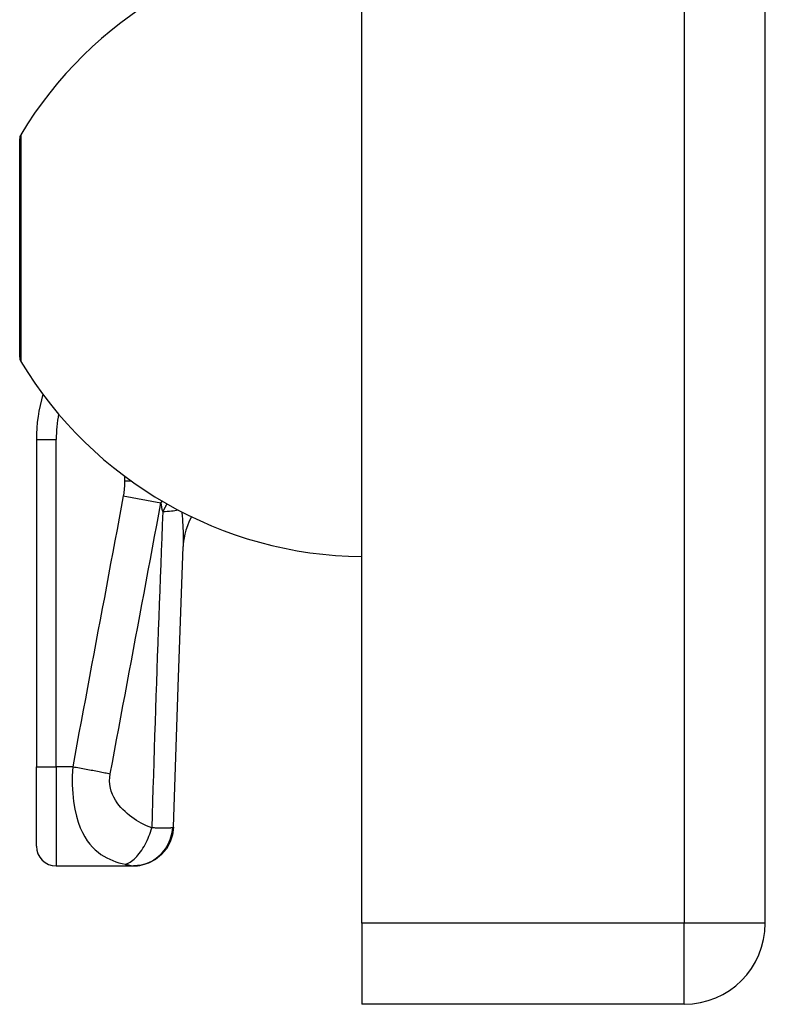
# Model space of a CAD drawing. Header units: inches. Extents: x 5 to 160, y 9 to 87.
# Tile 65 of 203: x 40.17 to 41.65, y 20.87 to 22.83. Entities that reach past the tile are written whole.
import ezdxf

# ---------------------------------------------------------------- set-up
doc = ezdxf.new("R2010")
doc.units = ezdxf.units.IN
doc.header["$MEASUREMENT"] = 0
doc.layers.add('Visible Edges(ANSI)', color=7, linetype='Continuous', lineweight=25)
doc.layers.add('Visible Tangent Edges(ANSI)', color=7, linetype='Continuous', lineweight=25)

msp = doc.modelspace()

# ---------------------------------------------------------------- linework, layer by layer
at = {"layer": 'Visible Edges(ANSI)'}
for p, q in [((40.8515, 21.0341), (40.8515, 62.5151)), ((41.6515, 21.0341), (41.6515, 62.5151)), ((40.1735, 22.1563), (40.1735, 22.5898)), ((40.2066, 21.9934), (40.2066, 21.3443)), ((40.2066, 21.1868), (40.2066, 21.3443)), ((40.246, 21.1475), (40.3981, 21.1475)), ((40.3981, 21.1475), (40.3993, 21.1475)), ((40.8515, 21.0341), (40.8515, 20.8731)), ((41.4905, 20.8731), (40.8515, 20.8731))]:
    msp.add_line(p, q, dxfattribs=at)
at = {"layer": 'Visible Edges(ANSI)', "flags": 128}
for points in [[(40.5138, 21.8402), (40.5095, 21.8311), (40.5059, 21.8222), (40.5031, 21.8137), (40.5009, 21.8058), (40.4994, 21.7984), (40.4984, 21.7918), (40.4977, 21.786), (40.4974, 21.7809)], [(40.4786, 21.2247), (40.4873, 21.5027), (40.4974, 21.7809)], [(40.4786, 21.2247), (40.4767, 21.2095), (40.4719, 21.195), (40.4644, 21.1816), (40.4546, 21.1699), (40.4426, 21.1604), (40.4291, 21.1533), (40.4144, 21.1489), (40.3993, 21.1475)]]:
    msp.add_lwpolyline(points, dxfattribs=at)
at = {"layer": 'Visible Edges(ANSI)'}
for centre, radius, start, end in [((40.8611, 22.1853), 0.8, 91.9806, 148.9551), ((40.1891, 22.5898), 0.0156, 148.9551, 180), ((40.1891, 22.1563), 0.0156, 180, 211.0449), ((40.8611, 22.5609), 0.8, 211.0449, 269.3089), ((40.5216, 21.9934), 0.315, 163.4853, 180), ((40.246, 21.1868), 0.0394, 180, 270), ((41.4905, 21.0341), 0.161, 270, 0)]:
    msp.add_arc(centre, radius, start, end, dxfattribs=at)
at = {"layer": 'Visible Tangent Edges(ANSI)'}
for p, q in [((41.4905, 62.5151), (41.4905, 21.0341)), ((40.1757, 22.5979), (40.1757, 22.1483)), ((40.2066, 21.9934), (40.246, 21.9934)), ((40.246, 21.3443), (40.246, 21.9934)), ((40.3814, 21.9207), (40.3814, 21.911)), ((40.3814, 21.911), (40.3946, 21.911)), ((40.3789, 21.8819), (40.4535, 21.868)), ((40.2066, 21.3443), (40.246, 21.3443)), ((40.2785, 21.3443), (40.246, 21.3443)), ((40.246, 21.3443), (40.246, 21.1475)), ((41.4905, 21.0341), (40.8515, 21.0341)), ((41.6515, 21.0341), (41.4905, 21.0341)), ((41.4905, 20.8731), (41.4905, 21.0341))]:
    msp.add_line(p, q, dxfattribs=at)
at = {"layer": 'Visible Tangent Edges(ANSI)', "flags": 128}
for points in [[(40.3814, 21.911), (40.3814, 21.9097), (40.3814, 21.9085), (40.3813, 21.9073), (40.3813, 21.9061), (40.3813, 21.9049), (40.3812, 21.9037), (40.3812, 21.9025), (40.3811, 21.9013), (40.3811, 21.9001), (40.381, 21.8989), (40.3809, 21.8976), (40.3808, 21.8964), (40.3807, 21.8952), (40.3806, 21.894), (40.3805, 21.8928), (40.3804, 21.8916), (40.3802, 21.8904), (40.3801, 21.8892), (40.3799, 21.888), (40.3798, 21.8867), (40.3796, 21.8855), (40.3794, 21.8843), (40.3792, 21.8831), (40.3789, 21.8819)], [(40.3789, 21.8819), (40.3748, 21.8594), (40.3706, 21.837), (40.3664, 21.8146), (40.3622, 21.7922), (40.358, 21.7698), (40.3538, 21.7474), (40.3496, 21.725), (40.3454, 21.7026), (40.3413, 21.6802), (40.3371, 21.6579), (40.3329, 21.6355), (40.3287, 21.6131), (40.3245, 21.5907), (40.3203, 21.5683), (40.3161, 21.5459), (40.312, 21.5235), (40.3078, 21.5011), (40.3036, 21.4787), (40.2994, 21.4563), (40.2952, 21.4339), (40.291, 21.4115), (40.2868, 21.3891), (40.2826, 21.3667), (40.2785, 21.3443)], [(40.353, 21.3304), (40.3572, 21.3527), (40.3614, 21.3751), (40.3656, 21.3976), (40.3698, 21.42), (40.374, 21.4424), (40.3781, 21.4648), (40.3823, 21.4872), (40.3865, 21.5096), (40.3907, 21.5319), (40.3949, 21.5543), (40.3991, 21.5767), (40.4033, 21.5991), (40.4074, 21.6215), (40.4116, 21.6439), (40.4158, 21.6663), (40.42, 21.6887), (40.4242, 21.7111), (40.4284, 21.7335), (40.4326, 21.7559), (40.4367, 21.7783), (40.4409, 21.8007), (40.4451, 21.8231), (40.4493, 21.8455), (40.4535, 21.868)], [(40.4535, 21.868), (40.4536, 21.8681), (40.4537, 21.8682), (40.4538, 21.8684), (40.4539, 21.8685), (40.454, 21.8686), (40.4541, 21.8687), (40.4543, 21.8689), (40.4544, 21.869), (40.4545, 21.8691), (40.4546, 21.8692), (40.4547, 21.8694), (40.4548, 21.8695), (40.4549, 21.8696), (40.455, 21.8698), (40.4551, 21.8699), (40.4552, 21.87), (40.4553, 21.8701), (40.4554, 21.8703), (40.4555, 21.8704), (40.4556, 21.8705), (40.4557, 21.8706), (40.4558, 21.8708), (40.4559, 21.8709), (40.456, 21.871)], [(40.4652, 21.8657), (40.4648, 21.8651), (40.4645, 21.8644), (40.4642, 21.8638), (40.4638, 21.8631), (40.4635, 21.8625), (40.4632, 21.8618), (40.4628, 21.8612), (40.4625, 21.8605), (40.4622, 21.8599), (40.4618, 21.8592), (40.4615, 21.8586), (40.4611, 21.8579), (40.4608, 21.8573), (40.4605, 21.8566), (40.4601, 21.856), (40.4598, 21.8554), (40.4595, 21.8547), (40.4591, 21.8541), (40.4588, 21.8534), (40.4584, 21.8528), (40.4581, 21.8522), (40.4578, 21.8515), (40.4574, 21.8509), (40.4571, 21.8503)], [(40.4571, 21.8503), (40.456, 21.8241), (40.455, 21.798), (40.454, 21.7718), (40.453, 21.7457), (40.452, 21.7196), (40.451, 21.6934), (40.45, 21.6673), (40.449, 21.6411), (40.4481, 21.615), (40.4471, 21.5889), (40.4462, 21.5627), (40.4453, 21.5366), (40.4444, 21.5105), (40.4435, 21.4843), (40.4426, 21.4582), (40.4418, 21.4321), (40.4409, 21.4059), (40.4401, 21.3798), (40.4393, 21.3537), (40.4385, 21.3275), (40.4377, 21.3014), (40.4369, 21.2753), (40.4361, 21.2492), (40.4353, 21.223)], [(40.4949, 21.8496), (40.4951, 21.8465), (40.4954, 21.8433), (40.4956, 21.8401), (40.4959, 21.837), (40.4961, 21.8339), (40.4963, 21.8309), (40.4965, 21.8278), (40.4967, 21.8248), (40.4969, 21.8218), (40.497, 21.8189), (40.4971, 21.8159), (40.4973, 21.813), (40.4974, 21.8102), (40.4975, 21.8073), (40.4975, 21.8045), (40.4976, 21.8018), (40.4976, 21.799), (40.4977, 21.7963), (40.4977, 21.7937), (40.4977, 21.791), (40.4976, 21.7884), (40.4976, 21.7859), (40.4975, 21.7833), (40.4974, 21.7808)], [(40.2785, 21.3443), (40.2777, 21.3263), (40.2778, 21.3085), (40.2787, 21.2913), (40.2804, 21.275), (40.2829, 21.2601), (40.286, 21.2465), (40.2896, 21.2342), (40.2936, 21.2233), (40.298, 21.2136), (40.3026, 21.205), (40.3075, 21.1974), (40.3126, 21.1906), (40.3179, 21.1847), (40.3234, 21.1794), (40.3289, 21.1747), (40.3346, 21.1705), (40.3404, 21.1669), (40.3463, 21.1636), (40.3522, 21.1607), (40.3582, 21.1582), (40.3642, 21.1559), (40.3703, 21.154), (40.3765, 21.1523), (40.3827, 21.1509)], [(40.2785, 21.3443), (40.2818, 21.3437), (40.2852, 21.3432), (40.2885, 21.3426), (40.2918, 21.342), (40.2952, 21.3414), (40.2985, 21.3408), (40.3018, 21.3402), (40.3052, 21.3396), (40.3085, 21.339), (40.3117, 21.3384), (40.315, 21.3378), (40.3182, 21.3372), (40.3214, 21.3366), (40.3245, 21.336), (40.3276, 21.3354), (40.3307, 21.3348), (40.3337, 21.3342), (40.3366, 21.3337), (40.3395, 21.3331), (40.3423, 21.3325), (40.3451, 21.332), (40.3478, 21.3315), (40.3504, 21.3309), (40.353, 21.3304)], [(40.4353, 21.223), (40.43, 21.225), (40.4248, 21.2272), (40.4196, 21.2296), (40.4146, 21.2321), (40.4097, 21.2349), (40.4048, 21.2378), (40.4001, 21.241), (40.3955, 21.2443), (40.3909, 21.2478), (40.3865, 21.2514), (40.3823, 21.2553), (40.3781, 21.2594), (40.3741, 21.2637), (40.3703, 21.2682), (40.3666, 21.273), (40.3633, 21.2781), (40.3602, 21.2836), (40.3574, 21.2894), (40.3551, 21.2955), (40.3533, 21.302), (40.3521, 21.3089), (40.3517, 21.316), (40.3519, 21.3232), (40.353, 21.3304)], [(40.3827, 21.1509), (40.385, 21.1516), (40.3874, 21.1526), (40.3899, 21.1539), (40.3924, 21.1553), (40.395, 21.157), (40.3976, 21.159), (40.4002, 21.1612), (40.4028, 21.1636), (40.4054, 21.1663), (40.408, 21.1691), (40.4105, 21.1722), (40.413, 21.1755), (40.4154, 21.1789), (40.4178, 21.1826), (40.42, 21.1863), (40.4222, 21.1902), (40.4243, 21.1942), (40.4262, 21.1982), (40.4281, 21.2023), (40.4298, 21.2065), (40.4314, 21.2107), (40.4328, 21.2148), (40.4341, 21.219), (40.4353, 21.223)], [(40.3981, 21.1475), (40.4026, 21.1476), (40.4071, 21.148), (40.4118, 21.1487), (40.4165, 21.1498), (40.4212, 21.1511), (40.4259, 21.1528), (40.4305, 21.1548), (40.4351, 21.1571), (40.4395, 21.1597), (40.4438, 21.1627), (40.448, 21.166), (40.4519, 21.1695), (40.4556, 21.1733), (40.459, 21.1773), (40.4622, 21.1816), (40.465, 21.186), (40.4676, 21.1905), (40.4698, 21.1952), (40.4717, 21.1999), (40.4733, 21.2046), (40.4746, 21.2094), (40.4756, 21.2141), (40.4763, 21.2188), (40.4768, 21.2234)], [(40.4768, 21.2234), (40.4761, 21.2232), (40.4753, 21.2231), (40.4744, 21.2229), (40.4734, 21.2228), (40.4722, 21.2226), (40.471, 21.2225), (40.4697, 21.2224), (40.4682, 21.2224), (40.4667, 21.2223), (40.465, 21.2223), (40.4632, 21.2222), (40.4613, 21.2222), (40.4594, 21.2222), (40.4575, 21.2222), (40.4557, 21.2223), (40.4537, 21.2223), (40.4517, 21.2224), (40.4496, 21.2225), (40.4475, 21.2225), (40.4452, 21.2226), (40.4429, 21.2227), (40.4405, 21.2228), (40.4379, 21.2229), (40.4353, 21.223)], [(40.4786, 21.2247), (40.4786, 21.2246), (40.4786, 21.2245), (40.4786, 21.2245), (40.4785, 21.2244), (40.4785, 21.2244), (40.4785, 21.2243), (40.4784, 21.2243), (40.4784, 21.2242), (40.4783, 21.2242), (40.4783, 21.2241), (40.4782, 21.2241), (40.4781, 21.224), (40.4781, 21.224), (40.478, 21.2239), (40.4779, 21.2239), (40.4778, 21.2238), (40.4777, 21.2238), (40.4776, 21.2237), (40.4775, 21.2237), (40.4773, 21.2236), (40.4772, 21.2236), (40.4771, 21.2235), (40.4769, 21.2235), (40.4768, 21.2234)], [(40.3827, 21.1509), (40.3835, 21.1507), (40.3844, 21.1505), (40.3852, 21.1503), (40.386, 21.1501), (40.3868, 21.1499), (40.3876, 21.1498), (40.3883, 21.1496), (40.3891, 21.1494), (40.3898, 21.1492), (40.3905, 21.149), (40.3912, 21.1489), (40.3919, 21.1487), (40.3926, 21.1485), (40.3933, 21.1483), (40.3939, 21.1482), (40.3945, 21.148), (40.3951, 21.1479), (40.3956, 21.1478), (40.3961, 21.1477), (40.3966, 21.1476), (40.397, 21.1476), (40.3974, 21.1475), (40.3977, 21.1475), (40.3981, 21.1475)]]:
    msp.add_lwpolyline(points, dxfattribs=at)
at = {"layer": 'Visible Tangent Edges(ANSI)'}
msp.add_arc((40.5216, 21.9934), 0.2756, 169.4471, 180, dxfattribs=at)
for centre, major_axis, ratio, start_param, end_param in [((40.0862, 18.3722), (0.2797, 3.6726), 0.09119, 5.963131, 5.978489), ((40.3825, 21.8642), (-0.118, 0.0048), 0.119705, 2.259401, 2.669712)]:
    msp.add_ellipse(centre, major_axis=major_axis, ratio=ratio, start_param=start_param, end_param=end_param, dxfattribs=at)

doc.saveas('drawing.dxf')
